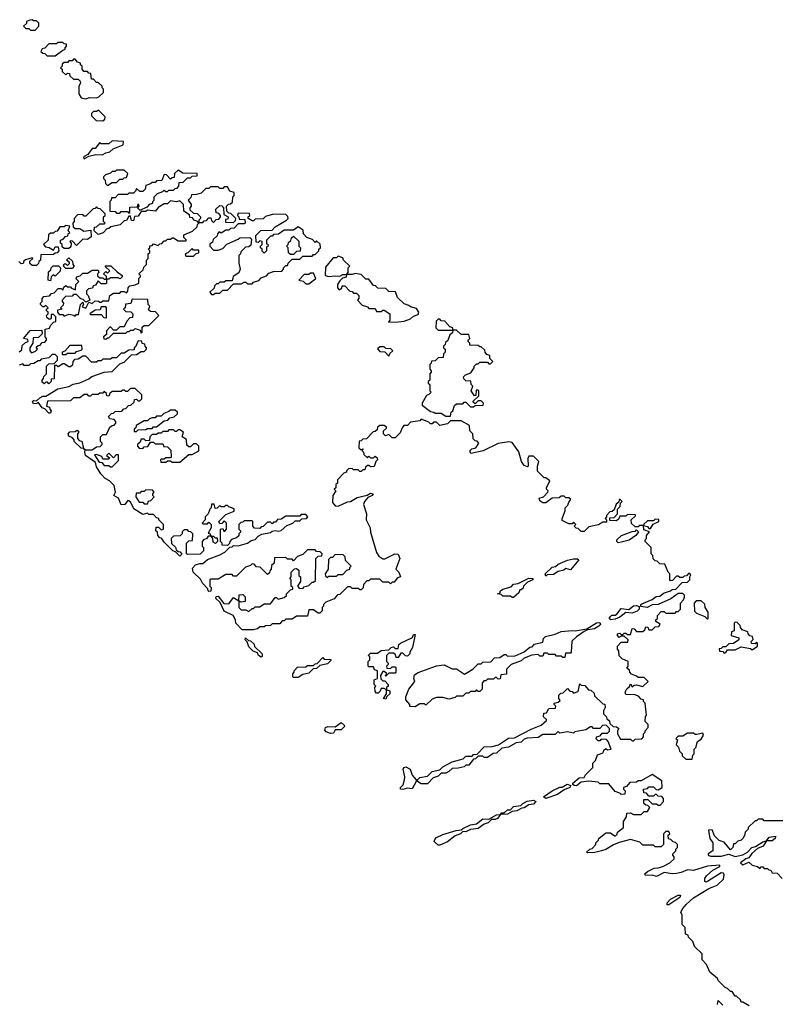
# Model space of a CAD drawing. Extents: x 1980017 to 2252640, y 74400 to 266395.
# Tile 66 of 256: x 2102415 to 2107359, y 143036 to 149438. Entities that reach past the tile are written whole.
import ezdxf

# ---------------------------------------------------------------- set-up
doc = ezdxf.new("R2010")
doc.units = 0

msp = doc.modelspace()

# ---------------------------------------------------------------- linework, layer by layer
at = {"layer": '0CON20XD'}
for points in [[(2102515, 149370), (2102540, 149395), (2102540, 149415), (2102525, 149430), (2102505, 149430), (2102495, 149437.5), (2102480, 149435), (2102460, 149425), (2102458.3, 149411.7), (2102440, 149395), (2102455, 149380), (2102475, 149380), (2102485, 149370), (2102515, 149370)], [(2102645, 149202.5), (2102695, 149240), (2102710, 149245), (2102710, 149255), (2102720, 149265), (2102718.3, 149278.3), (2102705, 149280), (2102695, 149290), (2102665, 149290), (2102655, 149280), (2102605, 149280), (2102578.3, 149251.7), (2102561.7, 149248.3), (2102551.7, 149231.7), (2102565, 149220), (2102578.3, 149218.3), (2102593, 149203), (2102645, 149202.5)], [(2102845, 148922.5), (2102868.3, 148931.7), (2102915, 148930), (2102930, 148935), (2102960, 148965), (2102960, 148985), (2102950, 148995), (2102950, 149005), (2102925, 149030), (2102915, 149030), (2102895, 149050), (2102881.7, 149051.7), (2102878.3, 149088.3), (2102865, 149090), (2102855, 149100), (2102831.7, 149101.7), (2102820, 149115), (2102820, 149135), (2102810, 149145), (2102810, 149155), (2102791.7, 149161.7), (2102775, 149180), (2102765, 149180), (2102755, 149170), (2102735, 149170), (2102725, 149160), (2102705, 149160), (2102691.7, 149148.3), (2102690, 149135), (2102680, 149125), (2102690, 149115), (2102691.7, 149101.7), (2102715, 149080), (2102725, 149090), (2102738.3, 149088.3), (2102741.7, 149071.7), (2102765, 149050), (2102795, 149050), (2102808.3, 149038.3), (2102810, 149025), (2102800, 149005), (2102800, 148955), (2102815, 148930), (2102845, 148922.5)], [(2102955, 148780), (2102968.3, 148791.7), (2102970, 148805), (2102928.3, 148848.3), (2102915, 148840), (2102895, 148840), (2102881.7, 148828.3), (2102881.7, 148811.7), (2102913, 148783), (2102955, 148780)], [(2102835, 148533.3), (2102865, 148550), (2102909.3, 148560.7), (2102951.7, 148558.3), (2102975, 148572.5), (2103001.7, 148578.3), (2103023, 148597), (2103086.7, 148623.3), (2103090, 148645), (2103015, 148650), (2102995, 148630), (2102945, 148630), (2102935, 148640), (2102905, 148600), (2102885, 148600), (2102858.3, 148561.7), (2102830, 148545), (2102835, 148533.3)], [(2102985, 148360), (2103015, 148380), (2103045, 148380), (2103065, 148400), (2103085, 148400), (2103095, 148410), (2103108.3, 148411.7), (2103118.3, 148438.3), (2103095, 148460), (2103045, 148460), (2103035, 148450), (2103015, 148450), (2103005, 148440), (2102971.7, 148428.3), (2102960, 148415), (2102960, 148405), (2102970, 148395), (2102971.7, 148371.7), (2102985, 148360)], [(2103125, 148180), (2103130, 148185), (2103131.7, 148218.3), (2103180, 148220), (2103185, 148240), (2103190, 148225), (2103180, 148215), (2103195, 148200), (2103245, 148220), (2103261.7, 148238.3), (2103280, 148245), (2103280, 148255), (2103290, 148265), (2103290, 148285), (2103311.7, 148308.3), (2103345, 148320), (2103355, 148330), (2103365, 148320), (2103375, 148320), (2103385, 148330), (2103415, 148330), (2103425, 148340), (2103438.3, 148341.7), (2103450, 148355), (2103451.7, 148378.3), (2103478.3, 148381.7), (2103505, 148410), (2103525, 148410), (2103535, 148420), (2103568.3, 148421.7), (2103568.3, 148438.3), (2103475, 148440), (2103445, 148460), (2103421.7, 148438.3), (2103418.3, 148411.7), (2103405, 148410), (2103395, 148400), (2103368.3, 148428.3), (2103355, 148430), (2103338.3, 148391.7), (2103305, 148390), (2103295, 148380), (2103275, 148380), (2103265, 148370), (2103235, 148360), (2103230, 148335), (2103215, 148320), (2103195, 148320), (2103175, 148340), (2103168.3, 148321.7), (2103155, 148310), (2103125, 148310), (2103115, 148300), (2103055, 148300), (2103035, 148280), (2103011.7, 148278.3), (2103010, 148265), (2103000, 148255), (2103001.7, 148191.7), (2103035, 148190), (2103045, 148180), (2103065, 148180), (2103075, 148190), (2103115, 148190), (2103125, 148180)], [(2103805, 148120), (2103818.3, 148131.7), (2103820, 148145), (2103788.3, 148178.3), (2103775, 148180), (2103761.7, 148191.7), (2103760, 148225), (2103771.7, 148238.3), (2103785, 148240), (2103798.3, 148251.7), (2103800, 148285), (2103810, 148295), (2103810, 148315), (2103781.7, 148321.7), (2103765, 148350), (2103745, 148350), (2103735, 148340), (2103715, 148340), (2103705, 148350), (2103655, 148350), (2103645, 148340), (2103625, 148340), (2103595, 148310), (2103565, 148300), (2103531.7, 148298.3), (2103528.3, 148281.7), (2103510, 148265), (2103530, 148235), (2103530, 148225), (2103520, 148215), (2103521.7, 148201.7), (2103545, 148180), (2103568.3, 148178.3), (2103590, 148155), (2103590, 148145), (2103580, 148135), (2103580, 148120), (2103605, 148120), (2103615, 148130), (2103628.3, 148131.7), (2103645, 148150), (2103658.3, 148148.3), (2103661.7, 148131.7), (2103675, 148120), (2103691.7, 148138.3), (2103708.3, 148141.7), (2103720, 148155), (2103720, 148165), (2103708.3, 148178.3), (2103691.7, 148181.7), (2103690, 148205), (2103715, 148230), (2103728.3, 148228.3), (2103740, 148215), (2103741.7, 148171.7), (2103770, 148155), (2103768.3, 148141.7), (2103751.7, 148138.3), (2103751.7, 148121.7), (2103805, 148120)], [(2102411.7, 147278.3), (2102428.3, 147291.7), (2102431.7, 147318.3), (2102451.7, 147338.3), (2102470, 147345), (2102468.3, 147358.3), (2102440, 147365), (2102483, 147417), (2102558.3, 147418.3), (2102560, 147395), (2102538.3, 147371.7), (2102501.7, 147368.3), (2102500, 147335), (2102480, 147305), (2102480, 147285), (2102491.7, 147271.7), (2102518.3, 147281.7), (2102530, 147295), (2102521.7, 147308.3), (2102535, 147320), (2102548.3, 147321.7), (2102561.7, 147338.3), (2102578.3, 147341.7), (2102590, 147355), (2102590, 147365), (2102580, 147375), (2102580, 147425), (2102608.3, 147431.7), (2102615, 147450), (2102635, 147470), (2102650, 147475), (2102650, 147505), (2102635, 147520), (2102620, 147520), (2102620, 147495), (2102615, 147490), (2102605, 147490), (2102591.7, 147501.7), (2102590, 147515), (2102600, 147525), (2102600, 147535), (2102590, 147545), (2102590, 147555), (2102600, 147565), (2102585, 147580), (2102575, 147570), (2102565, 147570), (2102550, 147585), (2102550, 147595), (2102560, 147605), (2102560, 147625), (2102571.7, 147638.3), (2102608.3, 147641.7), (2102621.7, 147658.3), (2102638.3, 147661.7), (2102665, 147690), (2102685, 147690), (2102695, 147680), (2102701.7, 147698.3), (2102715, 147710), (2102725, 147700), (2102745, 147700), (2102751.7, 147691.7), (2102778.3, 147681.7), (2102780, 147715), (2102800, 147735), (2102780, 147755), (2102791.7, 147768.3), (2102808.3, 147771.7), (2102825, 147790), (2102855, 147790), (2102885, 147810), (2102925, 147810), (2102930, 147795), (2102920, 147785), (2102921.7, 147771.7), (2102935, 147760), (2102955, 147760), (2102965, 147750), (2102980, 147750), (2102978.3, 147768.3), (2102960, 147785), (2102975, 147800), (2102985, 147790), (2103000, 147805), (2102971.7, 147831.7), (2102971.7, 147838.3), (2103008.3, 147838.3), (2103048.3, 147798.3), (2103080, 147775), (2103080, 147765), (2103068.3, 147751.7), (2103055, 147760), (2103005, 147760), (2102995, 147750), (2102980, 147750), (2102980, 147725), (2102975, 147720), (2102945, 147720), (2102925, 147740), (2102908.3, 147711.7), (2102891.7, 147708.3), (2102888.3, 147691.7), (2102861.7, 147688.3), (2102850, 147675), (2102850, 147655), (2102860, 147645), (2102870, 147615), (2102845, 147600), (2102828.3, 147618.3), (2102811.7, 147621.7), (2102785, 147650), (2102765, 147650), (2102755, 147640), (2102711.7, 147638.3), (2102690, 147615), (2102690, 147605), (2102700, 147595), (2102698.3, 147581.7), (2102680, 147565), (2102690, 147555), (2102661.7, 147548.3), (2102660, 147535), (2102671.7, 147521.7), (2102695, 147520), (2102705, 147510), (2102735, 147522.5), (2102767, 147517), (2102775, 147510), (2102785, 147520), (2102798.3, 147521.7), (2102810, 147585), (2102825, 147600), (2102830, 147585), (2102821.7, 147571.7), (2102845, 147562.5), (2102865, 147600), (2102885, 147592.5), (2102905, 147610), (2102927, 147607), (2102935, 147600), (2102945, 147600), (2102955, 147610), (2102995, 147610), (2103000, 147645), (2103025, 147660), (2103065, 147660), (2103075, 147670), (2103095, 147670), (2103108.3, 147661.7), (2103117, 147673), (2103120, 147695), (2103131.7, 147708.3), (2103166.4, 147713.6), (2103190, 147725), (2103190, 147755), (2103200, 147765), (2103200, 147775), (2103190, 147785), (2103218.3, 147811.7), (2103221.7, 147828.3), (2103240, 147845), (2103240, 147875), (2103250, 147885), (2103250, 147915), (2103260, 147925), (2103260, 147935), (2103250, 147945), (2103260, 147955), (2103261.7, 147968.3), (2103275, 147970), (2103285, 147980), (2103315, 147970), (2103325, 147980), (2103338.3, 147981.7), (2103355, 148000), (2103365, 148000), (2103375, 148010), (2103395, 148010), (2103405, 148020), (2103415, 148020), (2103445, 148000), (2103495, 148000), (2103500, 148005), (2103481.7, 148021.7), (2103481.7, 148038.3), (2103538.3, 148061.7), (2103568.3, 148091.7), (2103570, 148105), (2103580, 148115), (2103568.3, 148128.3), (2103551.7, 148131.7), (2103538.3, 148148.3), (2103521.7, 148151.7), (2103518.3, 148168.3), (2103481.7, 148191.7), (2103480, 148235), (2103455, 148260), (2103435, 148252.5), (2103395, 148260), (2103375, 148240), (2103355, 148240), (2103315, 148217.5), (2103297, 148193), (2103245, 148200), (2103235, 148190), (2103205, 148190), (2103185, 148160), (2103161.7, 148158.3), (2103155, 148130), (2103141.7, 148131.7), (2103135, 148160), (2103125, 148160), (2103108.3, 148131.7), (2103095, 148130), (2103067, 148103), (2103008.3, 148091.7), (2102995, 148080), (2102981.7, 148078.3), (2102958.3, 148051.7), (2102925, 148040), (2102900, 148065), (2102901.7, 148088.3), (2102915, 148090), (2102935, 148110), (2102965, 148110), (2102970, 148115), (2102960, 148125), (2102960, 148155), (2102970, 148165), (2102970, 148175), (2102938.3, 148208.3), (2102925, 148210), (2102915, 148220), (2102905, 148210), (2102891.7, 148208.3), (2102845, 148160), (2102835, 148160), (2102825, 148170), (2102791.7, 148168.3), (2102770, 148145), (2102770, 148125), (2102760, 148115), (2102761.7, 148091.7), (2102775, 148080), (2102805, 148080), (2102832.5, 148062.5), (2102878.3, 148068.3), (2102880, 148025), (2102855, 148007.5), (2102825, 148010), (2102785, 147970), (2102758.3, 147998.3), (2102745, 148000), (2102740, 147995), (2102750, 147985), (2102748.3, 147961.7), (2102735, 147950), (2102705, 147950), (2102691.7, 147961.7), (2102690, 147975), (2102680, 147985), (2102680, 148005), (2102698.3, 148011.7), (2102711.7, 148028.3), (2102728.3, 148031.7), (2102730, 148045), (2102740, 148055), (2102730, 148065), (2102740, 148095), (2102715, 148100), (2102705, 148090), (2102675, 148090), (2102658.3, 148061.7), (2102645, 148060), (2102635, 148050), (2102615, 148050), (2102601.7, 148038.3), (2102600, 148005), (2102570, 147975), (2102581.7, 147961.7), (2102607, 147957), (2102635, 147940), (2102645, 147960), (2102665, 147960), (2102670, 147935), (2102658.3, 147921.7), (2102645, 147920), (2102635, 147910), (2102551.7, 147908.3), (2102550, 147875), (2102540, 147865), (2102538.3, 147851.7), (2102525, 147840), (2102495, 147840), (2102481.7, 147851.7), (2102481.7, 147868.3), (2102500, 147885), (2102495, 147890), (2102453, 147877), (2102441.7, 147868.3), (2102438.3, 147851.7), (2102425, 147850), (2102410, 147865)], [(2103675, 147650), (2103685, 147660), (2103715, 147660), (2103735, 147680), (2103765, 147680), (2103805, 147720), (2103855, 147720), (2103875, 147730), (2103885, 147730), (2103895, 147720), (2103925, 147720), (2103935, 147730), (2103968.3, 147741.7), (2103985, 147760), (2104018.3, 147771.7), (2104035, 147790), (2104065, 147800), (2104118.3, 147801.7), (2104130, 147815), (2104130, 147825), (2104145, 147840), (2104155, 147840), (2104160, 147855), (2104185, 147880), (2104235, 147880), (2104255, 147900), (2104315, 147900), (2104325, 147910), (2104335, 147910), (2104360, 147935), (2104360, 147945), (2104370, 147955), (2104368.3, 147978.3), (2104345, 148000), (2104335, 147990), (2104318.3, 148008.3), (2104281.7, 148021.7), (2104260, 148045), (2104258.3, 148068.3), (2104225, 148090), (2104195, 148070), (2104135, 148070), (2104097, 148043), (2104065, 148040), (2104055, 148030), (2104045, 148030), (2104020, 148005), (2104020, 147980), (2104028.3, 147978.3), (2104030, 147965), (2104020, 147960), (2104020, 147935), (2104005, 147920), (2103991.7, 147931.7), (2103990, 147945), (2103980, 147955), (2103980, 147965), (2103990, 147975), (2103990, 147995), (2103975, 148000), (2103965, 147990), (2103951.7, 147991.7), (2103950, 148035), (2103983, 148067), (2104055, 148070), (2104075, 148090), (2104150, 148135), (2104160, 148145), (2104158.3, 148158.3), (2104145, 148170), (2104065, 148172.5), (2104013, 148157), (2103997, 148143), (2103945, 148140), (2103935, 148130), (2103925, 148130), (2103900, 148145), (2103900, 148155), (2103910, 148165), (2103908.3, 148178.3), (2103835, 148180), (2103830, 148165), (2103840, 148155), (2103841.7, 148141.7), (2103878.3, 148138.3), (2103880, 148115), (2103875, 148110), (2103835, 148110), (2103808.3, 148081.7), (2103785, 148080), (2103775, 148070), (2103755, 148070), (2103725, 148050), (2103711.7, 148058.3), (2103700, 148045), (2103698.3, 148031.7), (2103671.7, 148008.3), (2103668.3, 147991.7), (2103651.7, 147978.3), (2103650, 147965), (2103675, 147940), (2103705, 147940), (2103735, 147950), (2103761.7, 147978.3), (2103835, 148010), (2103845, 148020), (2103911.7, 148021.7), (2103921.7, 148011.7), (2103918.3, 147971.7), (2103905, 147960), (2103881.7, 147958.3), (2103851.7, 147928.3), (2103850, 147915), (2103840, 147905), (2103840, 147855), (2103847.5, 147815), (2103838.3, 147791.7), (2103801.7, 147768.3), (2103795, 147740), (2103755, 147740), (2103745, 147730), (2103715, 147730), (2103705, 147720), (2103695, 147720), (2103681.7, 147708.3), (2103678.3, 147691.7), (2103650, 147665), (2103661.7, 147651.7), (2103675, 147650)], [(2104195, 147910), (2104175, 147910), (2104161.7, 147921.7), (2104160, 147955), (2104150, 147965), (2104160, 147975), (2104161.7, 147988.3), (2104178.3, 148001.7), (2104181.7, 148018.3), (2104195, 148030), (2104228.3, 147998.3), (2104230, 147965), (2104240, 147955), (2104238.3, 147931.7), (2104215, 147930), (2104195, 147910)], [(2103545, 147900), (2103561.7, 147918.3), (2103578.3, 147921.7), (2103580, 147940), (2103545, 147940), (2103535, 147950), (2103508.3, 147921.7), (2103490, 147915), (2103495, 147900), (2103545, 147900)], [(2102755, 147820), (2102715, 147820), (2102700, 147835), (2102705, 147850), (2102715, 147850), (2102725, 147840), (2102738.3, 147851.7), (2102738.3, 147858.3), (2102720, 147875), (2102735, 147890), (2102758.3, 147868.3), (2102760, 147845), (2102770, 147835), (2102755, 147820)], [(2104425, 147767.5), (2104465, 147773.3), (2104495, 147770), (2104515, 147780), (2104540, 147780), (2104550, 147795), (2104550, 147825), (2104560, 147835), (2104520, 147875), (2104515, 147890), (2104485, 147900), (2104475, 147890), (2104451.7, 147888.3), (2104401.7, 147828.3), (2104400, 147775), (2104425, 147767.5)], [(2102615, 147740), (2102600, 147745), (2102601.7, 147798.3), (2102618.3, 147811.7), (2102620, 147825), (2102631.7, 147838.3), (2102668.3, 147838.3), (2102680, 147825), (2102678.3, 147801.7), (2102645, 147770), (2102631.7, 147778.3), (2102620, 147765), (2102615, 147740)], [(2104295, 147720), (2104340, 147755), (2104325, 147790), (2104305, 147790), (2104295, 147780), (2104265, 147780), (2104230, 147745), (2104258.3, 147738.3), (2104275, 147720), (2104295, 147720)], [(2104811.7, 147471.7), (2104875, 147472.5), (2104915, 147477.5), (2104955, 147492.5), (2104975, 147510), (2105005, 147520), (2105010, 147535), (2104995, 147560), (2104955, 147570), (2104945, 147580), (2104915, 147590), (2104871.7, 147631.7), (2104858.3, 147668.3), (2104815, 147670), (2104795, 147690), (2104743, 147693), (2104728.3, 147708.3), (2104715, 147710), (2104685, 147750), (2104665, 147750), (2104635, 147780), (2104595, 147787.5), (2104575, 147780), (2104540, 147780), (2104536.4, 147763.6), (2104512.5, 147757.5), (2104495, 147740), (2104480, 147715), (2104480, 147695), (2104491.7, 147681.7), (2104508.3, 147691.7), (2104511.7, 147708.3), (2104528.3, 147708.3), (2104561.7, 147671.7), (2104575, 147670), (2104585, 147660), (2104605, 147660), (2104620, 147645), (2104620, 147625), (2104610, 147615), (2104641.7, 147581.7), (2104675, 147570), (2104685, 147560), (2104725, 147560), (2104735, 147540), (2104765, 147540), (2104775, 147550), (2104785, 147550), (2104820, 147525), (2104820, 147485), (2104811.7, 147471.7)], [(2102975, 147360), (2102985, 147370), (2102995, 147370), (2103025, 147400), (2103105, 147400), (2103115, 147410), (2103125, 147410), (2103135, 147420), (2103155, 147420), (2103165, 147430), (2103198.3, 147418.3), (2103205, 147400), (2103210, 147405), (2103211.7, 147438.3), (2103225, 147450), (2103255, 147450), (2103320, 147515), (2103298.3, 147538.3), (2103265, 147540), (2103251.7, 147551.7), (2103260, 147575), (2103250, 147585), (2103248.3, 147618.3), (2103145, 147620), (2103138.3, 147591.7), (2103101.7, 147588.3), (2103100, 147565), (2103090, 147555), (2103105, 147540), (2103138.3, 147538.3), (2103150, 147525), (2103148.3, 147501.7), (2103131.7, 147498.3), (2103111.7, 147478.3), (2103095, 147440), (2103065, 147440), (2103045, 147420), (2103025, 147420), (2103008.3, 147438.3), (2103001.7, 147438.3), (2102980, 147415), (2102978.3, 147391.7), (2102960, 147375), (2102961.7, 147361.7), (2102975, 147360)], [(2102980, 147500), (2102980, 147565), (2102975, 147570), (2102945, 147570), (2102938.3, 147551.7), (2102905, 147550), (2102870, 147525), (2102875, 147520), (2102945, 147520), (2102961.7, 147501.7), (2102975, 147500), (2102980, 147500)], [(2105230, 147420), (2105230, 147435), (2105211.7, 147441.7), (2105178.3, 147478.3), (2105155, 147480), (2105145, 147490), (2105135, 147490), (2105121.7, 147478.3), (2105120, 147435), (2105135, 147420), (2105225, 147420), (2105230, 147420)], [(2105215, 146860), (2105220, 146885), (2105230, 146895), (2105241.7, 146928.3), (2105255, 146940), (2105295, 146940), (2105305, 146950), (2105315, 146950), (2105345, 146920), (2105365, 146920), (2105375, 146930), (2105428.3, 146931.7), (2105430, 146945), (2105415, 146960), (2105395, 146960), (2105375, 146940), (2105361.7, 146951.7), (2105361.7, 146958.3), (2105398.3, 146991.7), (2105400, 147025), (2105395, 147030), (2105381.7, 147028.3), (2105380, 146995), (2105371.7, 146991.7), (2105350, 147025), (2105360, 147055), (2105350, 147065), (2105348.3, 147088.3), (2105315, 147090), (2105301.7, 147101.7), (2105300, 147115), (2105311.7, 147128.3), (2105348.3, 147141.7), (2105370, 147175), (2105370, 147185), (2105385, 147200), (2105395, 147200), (2105405, 147210), (2105455, 147210), (2105465, 147200), (2105475, 147200), (2105490, 147215), (2105470, 147235), (2105470, 147255), (2105451.7, 147261.7), (2105440, 147275), (2105438.3, 147288.3), (2105415, 147310), (2105405, 147310), (2105395, 147320), (2105341.7, 147321.7), (2105340, 147335), (2105330, 147345), (2105330, 147355), (2105340, 147365), (2105335, 147390), (2105285, 147390), (2105255, 147420), (2105230, 147420), (2105228.3, 147401.7), (2105211.7, 147388.3), (2105198.3, 147351.7), (2105181.7, 147338.3), (2105180, 147325), (2105170, 147315), (2105170, 147305), (2105180, 147295), (2105180, 147275), (2105170, 147265), (2105168.3, 147241.7), (2105135, 147240), (2105115, 147220), (2105091.7, 147218.3), (2105090, 147205), (2105080, 147195), (2105080, 147165), (2105090, 147155), (2105090, 147145), (2105080, 147135), (2105080, 147095), (2105070, 147085), (2105070, 147075), (2105080, 147065), (2105080, 147025), (2105090, 147015), (2105075, 147000), (2105060, 146995), (2105030, 146945), (2105031.7, 146931.7), (2105085, 146890), (2105107, 146887), (2105115, 146880), (2105155, 146880), (2105185, 146860), (2105215, 146860)], [(2104481.7, 145698.3), (2104458.3, 145671.7), (2104405, 145650), (2104390, 145635), (2104390, 145625), (2104380, 145615), (2104380, 145595), (2104365, 145580), (2104355, 145580), (2104325, 145600), (2104295, 145600), (2104285, 145560), (2104215, 145560), (2104185, 145540), (2104145, 145540), (2104135, 145530), (2104121.7, 145528.3), (2104105, 145510), (2104055, 145510), (2104045, 145500), (2104013, 145497), (2104005, 145490), (2103975, 145490), (2103961.7, 145478.3), (2103935, 145470), (2103861.7, 145471.7), (2103820, 145515), (2103817.5, 145535), (2103803, 145563), (2103745, 145592.5), (2103718.3, 145648.3), (2103690, 145675), (2103691.7, 145688.3), (2103705, 145690), (2103741.7, 145641.7), (2103775, 145640), (2103805, 145680), (2103840, 145660), (2103841.7, 145698.3), (2103865, 145700), (2103880, 145685), (2103880, 145655), (2103855, 145650), (2103840, 145660), (2103840, 145615), (2103855, 145600), (2103885, 145600), (2103905, 145590), (2103925, 145610), (2103935, 145610), (2103945, 145620), (2103975, 145620), (2104005, 145640), (2104045, 145640), (2104075, 145680), (2104085, 145680), (2104095, 145670), (2104135, 145680), (2104150, 145695), (2104150, 145705), (2104175, 145730), (2104190, 145735), (2104190, 145745), (2104180, 145755), (2104180, 145795), (2104170, 145805), (2104180, 145815), (2104180, 145845), (2104201.7, 145868.3), (2104215, 145870), (2104228.3, 145858.3), (2104230, 145825), (2104240, 145815), (2104240, 145785), (2104220, 145755), (2104231.7, 145741.7), (2104255, 145740), (2104265, 145750), (2104295, 145760), (2104315, 145780), (2104325, 145780), (2104338.3, 145791.7), (2104340, 145935), (2104355, 145950), (2104378.3, 145951.7), (2104380, 145965), (2104368.3, 145978.3), (2104345, 145980), (2104335, 145990), (2104285, 145990), (2104255, 145960), (2104221.7, 145948.3), (2104195, 145920), (2104185, 145930), (2104155, 145930), (2104145, 145940), (2104071.7, 145938.3), (2104070, 145905), (2104051.7, 145888.3), (2104050, 145865), (2104040, 145855), (2104038.3, 145841.7), (2104025, 145830), (2103978.3, 145878.3), (2103955, 145880), (2103938.3, 145898.3), (2103925, 145900), (2103915, 145890), (2103881.7, 145878.3), (2103825, 145820), (2103805, 145820), (2103795, 145830), (2103755, 145830), (2103705, 145800), (2103655, 145800), (2103650, 145795), (2103650, 145755), (2103660, 145745), (2103658.3, 145721.7), (2103645, 145720), (2103640, 145725), (2103638.3, 145738.3), (2103602.5, 145775), (2103589.3, 145799.3), (2103543.3, 145845), (2103538.3, 145871.7), (2103557.5, 145892.5), (2103585, 145902.5), (2103605, 145902.5), (2103635, 145927.5), (2103715, 145957.5), (2103747.5, 145975), (2103781.7, 146008.3), (2103795, 146010), (2103805, 146020), (2103835, 146017.5), (2103895, 146033.8), (2103919.3, 146050.7), (2103945, 146057.5), (2103965, 146080), (2103988.3, 146091.7), (2104045, 146103.3), (2104055, 146112.5), (2104075, 146117.5), (2104095, 146113.3), (2104115, 146117.5), (2104151.2, 146148.8), (2104190, 146165), (2104205, 146180), (2104235, 146180), (2104248.3, 146191.7), (2104280, 146195), (2104287.5, 146205), (2104275, 146220), (2104245, 146220), (2104235, 146210), (2104145, 146210), (2104115, 146190), (2104091.7, 146188.3), (2104078.3, 146171.7), (2104065, 146170), (2104055, 146160), (2104045, 146170), (2104025, 146170), (2103998.3, 146141.7), (2103985, 146140), (2103975, 146130), (2103941.7, 146131.7), (2103930, 146145), (2103930, 146175), (2103925, 146180), (2103875, 146180), (2103865, 146170), (2103851.7, 146168.3), (2103840, 146155), (2103840, 146125), (2103850, 146115), (2103850, 146105), (2103840, 146095), (2103838.3, 146081.7), (2103825, 146070), (2103791.7, 146058.3), (2103780, 146045), (2103778.3, 146031.7), (2103765, 146020), (2103731.7, 146021.7), (2103730, 146035), (2103720, 146045), (2103720, 146125), (2103735, 146130), (2103741.7, 146111.7), (2103748.3, 146111.7), (2103760, 146125), (2103760, 146165), (2103745, 146180), (2103728.3, 146161.7), (2103715, 146160), (2103710, 146175), (2103755, 146220), (2103808.3, 146241.7), (2103808.3, 146258.3), (2103775, 146270), (2103765, 146280), (2103755, 146280), (2103745, 146270), (2103725, 146270), (2103715, 146280), (2103698.3, 146261.7), (2103685, 146260), (2103678.3, 146288.3), (2103661.7, 146288.3), (2103660, 146265), (2103650, 146255), (2103640, 146225), (2103620, 146205), (2103620, 146185), (2103600, 146165), (2103605, 146160), (2103635, 146160), (2103645, 146170), (2103660, 146155), (2103660, 146135), (2103640, 146100), (2103648.3, 146098.3), (2103660, 146080), (2103675, 146080), (2103685, 146070), (2103698.3, 146068.3), (2103700, 146045), (2103688.3, 146031.7), (2103671.7, 146041.7), (2103670, 146065), (2103660, 146080), (2103640, 146080), (2103628.3, 146061.7), (2103611.7, 146058.3), (2103600, 146045), (2103600, 146015), (2103610, 146005), (2103610, 145985), (2103588.3, 145961.7), (2103505, 145960), (2103500, 145965), (2103500, 146035), (2103515, 146050), (2103538.3, 146051.7), (2103540, 146095), (2103528.3, 146108.3), (2103515, 146110), (2103505, 146120), (2103485, 146120), (2103471.7, 146108.3), (2103470, 146095), (2103458.3, 146081.7), (2103415, 146080), (2103400, 146065), (2103401.7, 146031.7), (2103428.3, 146008.3), (2103431.7, 145991.7), (2103445, 145980), (2103458.3, 145978.3), (2103468.3, 145961.7), (2103455, 145950), (2103428.3, 145978.3), (2103410, 145985), (2103355, 146040), (2103336.7, 146066.7), (2103325, 146070), (2103312.5, 146085), (2103310, 146105), (2103300, 146115), (2103301.7, 146138.3), (2103318.3, 146138.3), (2103335, 146120), (2103350, 146125), (2103350, 146155), (2103320, 146185), (2103320, 146195), (2103305, 146200), (2103285, 146220), (2103255, 146220), (2103245, 146230), (2103215, 146220), (2103157, 146257), (2103138.3, 146298.3), (2103125, 146310), (2103115, 146310), (2103097.5, 146285), (2103074.3, 146284.3), (2103056.7, 146326.7), (2103027.5, 146345), (2103037.5, 146365), (2103028.8, 146408.8), (2102999.3, 146439.3), (2102970, 146455), (2102942.5, 146485), (2102915, 146530), (2102908.3, 146558.3), (2102843.8, 146603.8), (2102837.5, 146625), (2102840, 146640), (2102830, 146650), (2102815, 146652.5), (2102770, 146695), (2102770, 146705), (2102758.3, 146718.3), (2102735, 146730), (2102730, 146745), (2102741.7, 146758.3), (2102775, 146760), (2102788.3, 146768.3), (2102800, 146755), (2102790, 146745), (2102790, 146715), (2102801.7, 146701.7), (2102818.3, 146698.3), (2102830, 146650), (2102840, 146640), (2102885, 146640), (2102915, 146660), (2102937, 146663), (2102950, 146675), (2102950, 146685), (2102940, 146695), (2102940, 146725), (2102955, 146740), (2102980, 146740), (2103001.7, 146788.3), (2103015, 146800), (2103028.3, 146801.7), (2103040, 146815), (2103040, 146825), (2103028.3, 146838.3), (2103001.7, 146841.7), (2102991.7, 146858.3), (2103011.7, 146878.3), (2103025, 146880), (2103035, 146890), (2103078.3, 146891.7), (2103091.7, 146908.3), (2103105, 146910), (2103121.7, 146928.3), (2103138.3, 146931.7), (2103158.3, 146951.7), (2103161.7, 146968.3), (2103175, 146970), (2103185, 146960), (2103195, 146960), (2103208.3, 146971.7), (2103208.3, 146998.3), (2103165, 147040), (2103135, 147040), (2103115, 147020), (2103105, 147020), (2103095, 147030), (2103085, 147030), (2103075, 147020), (2103015, 147020), (2103001.7, 147008.3), (2102995, 146990), (2102981.7, 146991.7), (2102978.3, 147008.3), (2102965, 147020), (2102955, 147010), (2102935, 147010), (2102925, 147000), (2102885, 147000), (2102875, 146990), (2102865, 146990), (2102855, 147000), (2102835, 147000), (2102805, 146980), (2102765, 146980), (2102745, 146960), (2102595, 146957.5), (2102590, 146925), (2102608.3, 146918.3), (2102610, 146905), (2102620, 146895), (2102615, 146880), (2102605, 146880), (2102578.3, 146908.3), (2102560, 146915), (2102535, 146950), (2102527, 146943), (2102505, 146940), (2102497.5, 146955), (2102505, 146962.5), (2102525, 146960), (2102545, 146980), (2102565, 146990), (2102585, 146990), (2102663, 147037), (2102735, 147052.5), (2102763, 147067), (2102805, 147077.5), (2102865, 147102.5), (2102883, 147117), (2102963, 147147), (2103015, 147150), (2103065, 147200), (2103095, 147210), (2103141.7, 147258.3), (2103175, 147260), (2103205, 147280), (2103225, 147280), (2103240, 147295), (2103240, 147305), (2103230, 147315), (2103228.3, 147328.3), (2103211.7, 147331.7), (2103208.3, 147348.3), (2103185, 147350), (2103168.3, 147311.7), (2103160, 147305), (2103158.3, 147291.7), (2103125, 147290), (2103095, 147270), (2103075, 147270), (2103045, 147240), (2103015, 147240), (2103005, 147230), (2102955, 147230), (2102945, 147220), (2102925, 147220), (2102915, 147210), (2102881.7, 147211.7), (2102845, 147250), (2102825, 147250), (2102795, 147230)], [(2102715, 147260), (2102725, 147270), (2102775, 147270), (2102785, 147280), (2102815, 147290), (2102820, 147295), (2102818.3, 147318.3), (2102741.7, 147318.3), (2102708.3, 147281.7), (2102690, 147275), (2102691.7, 147261.7), (2102715, 147260)], [(2104815, 147250), (2104821.7, 147268.3), (2104840, 147285), (2104828.3, 147298.3), (2104795, 147300), (2104785, 147310), (2104755, 147310), (2104741.7, 147298.3), (2104755, 147280), (2104788.3, 147278.3), (2104815, 147250)], [(2102795, 147230), (2102771.7, 147228.3), (2102760, 147215), (2102758.3, 147191.7), (2102745, 147180), (2102735, 147180), (2102705, 147200), (2102695, 147200), (2102665, 147180), (2102655, 147190), (2102641.7, 147188.3), (2102638.3, 147101.7), (2102620, 147100), (2102620, 147085), (2102605, 147070), (2102595, 147080), (2102585, 147080), (2102575, 147070), (2102561.7, 147081.7), (2102560, 147095), (2102570, 147105), (2102571.7, 147118.3), (2102590, 147135), (2102590, 147185), (2102605, 147200), (2102638.3, 147201.7), (2102660, 147225), (2102660, 147245), (2102645, 147260), (2102625, 147260), (2102605, 147240), (2102555, 147230), (2102545, 147220), (2102535, 147220), (2102507, 147203), (2102485, 147200), (2102475, 147190), (2102445, 147190), (2102435, 147200), (2102411.7, 147191.7)], [(2103175, 146760), (2103185, 146770), (2103235, 146772.5), (2103245, 146780), (2103275, 146780), (2103285, 146790), (2103305, 146790), (2103355, 146830), (2103377, 146833), (2103391.7, 146848.3), (2103420, 146855), (2103440, 146875), (2103440, 146885), (2103425, 146900), (2103395, 146900), (2103385, 146890), (2103351.7, 146878.3), (2103335, 146860), (2103305, 146860), (2103295, 146850), (2103275, 146850), (2103258.3, 146841.7), (2103245, 146830), (2103225, 146830), (2103171.7, 146798.3), (2103170, 146785), (2103160, 146775), (2103160, 146760), (2103175, 146760)], [(2106051.7, 144508.3), (2106085, 144510), (2106091.7, 144528.3), (2106140, 144575), (2106140, 144605), (2106158.3, 144621.7), (2106171.7, 144658.3), (2106208.3, 144671.7), (2106211.7, 144688.3), (2106225, 144700), (2106235, 144690), (2106260, 144695), (2106240, 144745), (2106228.3, 144758.3), (2106195, 144760), (2106185, 144750), (2106175, 144750), (2106160, 144765), (2106171.7, 144778.3), (2106188.3, 144781.7), (2106201.7, 144798.3), (2106235, 144800), (2106248.3, 144811.7), (2106248.3, 144828.3), (2106228.3, 144848.3), (2106205, 144850), (2106185, 144830), (2106145, 144830), (2106135, 144840), (2106125, 144840), (2106095, 144820), (2106023, 144807), (2106015, 144800), (2105975, 144807.5), (2105925, 144800), (2105915, 144810), (2105895, 144790), (2105815, 144790), (2105785, 144770), (2105713, 144767), (2105695, 144760), (2105675, 144740), (2105643, 144737), (2105591.7, 144708.3), (2105548.3, 144701.7), (2105515, 144670), (2105493, 144667), (2105455, 144640), (2105435, 144640), (2105425, 144650), (2105395, 144650), (2105377, 144633), (2105365, 144630), (2105335, 144590), (2105315, 144590), (2105305, 144580), (2105265, 144572.5), (2105225, 144570), (2105205, 144550), (2105185, 144540), (2105155, 144540), (2105135, 144520), (2105101.7, 144508.3), (2105065, 144470), (2105025, 144470), (2105000, 144485), (2105000, 144495), (2105015, 144510), (2105065, 144520), (2105095, 144550), (2105145, 144560), (2105165, 144580), (2105225, 144612.5), (2105297, 144633), (2105315, 144650), (2105355, 144650), (2105365, 144660), (2105388.3, 144661.7), (2105435, 144710), (2105485, 144712.5), (2105527.5, 144722.5), (2105593, 144767), (2105631.7, 144768.3), (2105740, 144825), (2105805, 144850), (2105838.3, 144881.7), (2105838.3, 144888.3), (2105820, 144905), (2105821.7, 144928.3), (2105838.3, 144931.7), (2105855, 144960), (2105898.3, 144961.7), (2105900, 144975), (2105890, 144985), (2105890, 144995), (2105915, 145000), (2105928.3, 145011.7), (2105920, 145025), (2105920, 145045), (2105931.7, 145058.3), (2105948.3, 145061.7), (2105975, 145090), (2105991.7, 145071.7), (2106005, 145070), (2106015, 145060), (2106045, 145070), (2106055, 145120), (2106065, 145110), (2106088.3, 145108.3), (2106111.7, 145081.7), (2106128.3, 145078.3), (2106148.3, 145058.3), (2106151.7, 145041.7), (2106205, 144990), (2106218.3, 144988.3), (2106220, 144965), (2106210, 144945), (2106210, 144925), (2106230, 144905), (2106231.7, 144891.7), (2106248.3, 144878.3), (2106251.7, 144861.7), (2106271.7, 144841.7), (2106295, 144840), (2106308.3, 144828.3), (2106300, 144815), (2106300, 144795), (2106320, 144760), (2106385, 144760), (2106395, 144750), (2106405, 144750), (2106415, 144760), (2106458.3, 144761.7), (2106470, 144775), (2106470, 144795), (2106480, 144805), (2106480, 144815), (2106500, 144835), (2106500, 144855), (2106480, 144875), (2106483, 144907), (2106490, 144915), (2106480, 144995), (2106470, 145005), (2106470, 145015), (2106455, 145020), (2106438.3, 145038.3), (2106415, 145047.5), (2106355, 145050), (2106350, 145065), (2106361.7, 145088.3), (2106378.3, 145101.7), (2106385, 145120), (2106395, 145100), (2106408.3, 145111.7), (2106425, 145113.8), (2106465, 145102.5), (2106500, 145135), (2106475, 145160), (2106435, 145160), (2106425, 145170), (2106391.7, 145181.7), (2106380, 145195), (2106378.3, 145208.3), (2106361.7, 145221.7), (2106370, 145235), (2106370, 145265), (2106331.7, 145281.7), (2106311.7, 145301.7), (2106310, 145335), (2106300, 145345), (2106300, 145365), (2106325, 145390), (2106368.3, 145391.7), (2106370, 145405), (2106345, 145430), (2106325, 145430), (2106311.7, 145421.7), (2106300, 145435), (2106300, 145445), (2106315, 145450), (2106325, 145440), (2106335, 145440), (2106345, 145450), (2106355, 145450), (2106365, 145440), (2106385, 145440), (2106395, 145480), (2106408.3, 145478.3), (2106425, 145460), (2106465, 145460), (2106478.3, 145471.7), (2106485, 145490), (2106498.3, 145488.3), (2106505, 145470), (2106525, 145470), (2106545, 145490), (2106568.3, 145491.7), (2106578.3, 145508.3), (2106550, 145525), (2106550, 145535), (2106560, 145545), (2106560, 145565), (2106585, 145590), (2106605, 145590), (2106615, 145580), (2106675, 145580), (2106685, 145590), (2106695, 145590), (2106710, 145605), (2106710, 145645), (2106730, 145665), (2106737, 145683), (2106737, 145697), (2106726.4, 145706.4), (2106695, 145707.5), (2106647.5, 145672.5), (2106564.1, 145635.9), (2106525, 145633.3), (2106493.6, 145616.4), (2106452.5, 145622.5), (2106452.5, 145635), (2106459.3, 145640.7), (2106525, 145668.8), (2106552.3, 145687.7), (2106575, 145690), (2106600, 145710), (2106645, 145723.3), (2106656.7, 145733.3), (2106680, 145735), (2106721.7, 145778.3), (2106755, 145780), (2106770, 145795), (2106770, 145815), (2106778.3, 145828.3), (2106765, 145840), (2106748.3, 145821.7), (2106735, 145820), (2106725, 145810), (2106705, 145810), (2106695, 145820), (2106685, 145820), (2106658.3, 145791.7), (2106645, 145790), (2106640, 145795), (2106640, 145835), (2106630, 145845), (2106608.3, 145898.3), (2106575, 145900), (2106558.3, 145918.3), (2106545, 145920), (2106531.7, 145931.7), (2106530, 145955), (2106520, 145965), (2106520, 146005), (2106480, 146045), (2106480, 146055), (2106490, 146065), (2106490, 146085), (2106508.3, 146108.3), (2106471.2, 146121.2), (2106470, 146150), (2106445, 146150), (2106435, 146140), (2106415, 146140), (2106391.7, 146161.7), (2106390, 146185), (2106418.3, 146211.7), (2106418.3, 146218.3), (2106365, 146220), (2106355, 146210), (2106315, 146210), (2106308.3, 146191.7), (2106295, 146180), (2106251.7, 146181.7), (2106251.7, 146198.3), (2106278.3, 146201.7), (2106300, 146225), (2106300, 146255), (2106318.3, 146271.7), (2106320, 146295), (2106330, 146305), (2106318.3, 146318.3), (2106311.7, 146318.3), (2106308.3, 146301.7), (2106291.7, 146288.3), (2106278.3, 146251.7), (2106265, 146240), (2106251.7, 146238.3), (2106230, 146215), (2106230, 146205), (2106220, 146195), (2106230, 146185), (2106228.3, 146171.7), (2106205, 146170), (2106177, 146153), (2106115, 146140), (2106085, 146110), (2106065, 146110), (2106045, 146130), (2106031.7, 146131.7), (2106020, 146145), (2106030, 146155), (2106015, 146170), (2106005, 146160), (2105985, 146160), (2105941.7, 146181.7), (2105940, 146195), (2105960, 146245), (2105960, 146265), (2105978.3, 146281.7), (2105985, 146300), (2105998.3, 146318.3), (2105985, 146330), (2105965, 146330), (2105955, 146340), (2105935, 146340), (2105921.7, 146328.3), (2105875, 146326.7), (2105835, 146297.5), (2105815, 146297.5), (2105795, 146310), (2105792.5, 146327.5), (2105820, 146335), (2105847.5, 146365), (2105850, 146375), (2105840, 146385), (2105840, 146395), (2105860, 146440), (2105835, 146460), (2105825, 146460), (2105781.7, 146501.7), (2105780, 146535), (2105790, 146565), (2105755, 146600), (2105725, 146600), (2105717.5, 146585), (2105720, 146535), (2105715, 146530), (2105695, 146540), (2105676.2, 146565), (2105658.9, 146628.9), (2105615, 146688.8), (2105595, 146692.5), (2105525, 146681.2), (2105426.7, 146635), (2105347.5, 146617.5), (2105340, 146635), (2105353, 146647), (2105380, 146655), (2105400, 146685), (2105388.3, 146698.3), (2105375, 146700), (2105361.7, 146711.7), (2105360, 146745), (2105340, 146765), (2105338.3, 146798.3), (2105285, 146830), (2105215, 146830), (2105195, 146810), (2105145, 146800), (2105125, 146820), (2105105, 146820), (2105095, 146810), (2105085, 146810), (2105075, 146820), (2105025, 146840), (2105015, 146830), (2104955, 146820), (2104935, 146800), (2104911.7, 146798.3), (2104900, 146785), (2104888.3, 146751.7), (2104855, 146720), (2104835, 146720), (2104815, 146740), (2104791.7, 146731.7), (2104780, 146745), (2104780, 146765), (2104798.3, 146781.7), (2104798.3, 146788.3), (2104785, 146800), (2104755, 146800), (2104741.7, 146788.3), (2104738.3, 146771.7), (2104725, 146760), (2104711.7, 146758.3), (2104668.3, 146711.7), (2104645, 146710), (2104635, 146700), (2104621.7, 146698.3), (2104620, 146655), (2104635, 146640), (2104648.3, 146648.3), (2104640, 146635), (2104650, 146625), (2104651.7, 146611.7), (2104675, 146590), (2104685, 146600), (2104695, 146590), (2104715, 146590), (2104725, 146600), (2104738.3, 146588.3), (2104740, 146575), (2104730, 146565), (2104718.3, 146531.7), (2104695, 146530), (2104685, 146540), (2104675, 146540), (2104661.7, 146528.3), (2104658.3, 146511.7), (2104645, 146510), (2104635, 146500), (2104625, 146500), (2104615, 146510), (2104585, 146510), (2104575, 146520), (2104551.7, 146518.3), (2104540, 146505), (2104540, 146495), (2104521.7, 146488.3), (2104480, 146445), (2104480, 146425), (2104470, 146415), (2104470, 146395), (2104460, 146385), (2104470, 146375), (2104450, 146345), (2104448.3, 146298.3), (2104465, 146277.5), (2104485, 146273.8), (2104545, 146304), (2104565, 146306.2), (2104608.7, 146331.3), (2104674.2, 146345.8), (2104695, 146359.2), (2104713.3, 146355), (2104706, 146345), (2104678.8, 146331.2), (2104657.1, 146305), (2104650, 146285), (2104669.2, 146225), (2104666.9, 146185), (2104692.5, 146135), (2104695.6, 146105), (2104734.4, 145974.4), (2104750, 145950), (2104775, 145932.5), (2104787.5, 145932.5), (2104852.5, 145965), (2104875, 145962.5), (2104886.1, 145933.9), (2104860, 145865), (2104880, 145845), (2104890, 145815), (2104871.7, 145808.3), (2104848.3, 145781.7), (2104835, 145780), (2104825, 145770), (2104815, 145780), (2104775, 145780), (2104755, 145800), (2104695, 145800), (2104685, 145790), (2104671.7, 145788.3), (2104650, 145765), (2104647, 145743), (2104635, 145730), (2104625, 145730), (2104615, 145740), (2104575, 145740), (2104565, 145750), (2104545, 145750), (2104495, 145700), (2104481.7, 145698.3)], [(2103455, 146560), (2103515, 146610), (2103535, 146610), (2103580, 146635), (2103580, 146665), (2103565, 146680), (2103545, 146680), (2103525, 146660), (2103515, 146660), (2103501.7, 146671.7), (2103498.3, 146708.3), (2103470, 146725), (2103480, 146755), (2103455, 146770), (2103445, 146770), (2103435, 146760), (2103425, 146760), (2103415, 146770), (2103385, 146770), (2103375, 146760), (2103345, 146760), (2103335, 146750), (2103315, 146750), (2103305, 146740), (2103275, 146740), (2103260, 146725), (2103258.3, 146701.7), (2103235, 146700), (2103225, 146710), (2103205, 146710), (2103198.3, 146691.7), (2103180, 146675), (2103180, 146665), (2103191.7, 146651.7), (2103215, 146650), (2103225, 146660), (2103248.3, 146661.7), (2103265, 146690), (2103285, 146690), (2103295, 146680), (2103345, 146680), (2103351.7, 146661.7), (2103375, 146660), (2103398.3, 146638.3), (2103400, 146595), (2103395, 146590), (2103365, 146590), (2103355, 146580), (2103335, 146580), (2103330, 146575), (2103331.7, 146561.7), (2103365, 146560), (2103375, 146570), (2103395, 146570), (2103405, 146560), (2103455, 146560)], [(2103015, 146530), (2103058.3, 146571.7), (2103058.3, 146608.3), (2103041.7, 146608.3), (2103025, 146590), (2102995, 146620), (2102980, 146605), (2102998.3, 146588.3), (2102995, 146580), (2102955, 146580), (2102948.3, 146598.3), (2102915, 146610), (2102901.7, 146608.3), (2102931.7, 146561.7), (2102948.3, 146558.3), (2102965, 146540), (2102995, 146540), (2103005, 146530), (2103015, 146530)], [(2103245, 146290), (2103251.7, 146308.3), (2103268.3, 146311.7), (2103290, 146335), (2103280, 146345), (2103280, 146355), (2103290, 146365), (2103278.3, 146378.3), (2103235, 146380), (2103225, 146370), (2103205, 146370), (2103195, 146360), (2103171.7, 146358.3), (2103170, 146335), (2103191.7, 146301.7), (2103215, 146300), (2103225, 146290), (2103245, 146290)], [(2106515, 146130), (2106531.7, 146158.3), (2106570, 146175), (2106568.3, 146188.3), (2106545, 146190), (2106535, 146180), (2106495, 146180), (2106471.7, 146158.3), (2106470, 146150), (2106495, 146142.5), (2106505, 146130), (2106515, 146130)], [(2106305, 146036.7), (2106296.7, 146045), (2106296.7, 146055), (2106325.9, 146084.1), (2106395, 146110), (2106417.5, 146112.5), (2106425, 146120), (2106437, 146107), (2106420, 146085), (2106376.1, 146053.9), (2106325, 146040), (2106305, 146036.7)], [(2104415, 145810), (2104425, 145820), (2104475, 145820), (2104485, 145830), (2104515, 145830), (2104541.7, 145858.3), (2104560, 145865), (2104560, 145875), (2104570, 145885), (2104531.7, 145921.7), (2104530, 145945), (2104518.3, 145958.3), (2104465, 145960), (2104448.3, 145941.7), (2104435, 145940), (2104421.7, 145928.3), (2104420, 145865), (2104400, 145835), (2104401.7, 145821.7), (2104415, 145810)], [(2105835, 145820), (2105830, 145835), (2105875, 145878.8), (2105897, 145883), (2105915, 145897.5), (2105975, 145923.8), (2106015, 145932.5), (2106041.7, 145931.7), (2106050, 145925), (2105995, 145860), (2105965, 145870), (2105951.7, 145858.3), (2105915, 145850), (2105885, 145830), (2105842.5, 145827.5), (2105835, 145820)], [(2105625, 145680), (2105615, 145680), (2105605, 145690), (2105555, 145690), (2105545, 145700), (2105520, 145705), (2105535, 145710), (2105541.2, 145725), (2105554.3, 145735.7), (2105608.8, 145751.2), (2105625, 145766.7), (2105655, 145772.5), (2105725, 145806.7), (2105750, 145805), (2105750, 145795), (2105715, 145780), (2105690, 145755), (2105688.3, 145741.7), (2105675, 145730), (2105665, 145730), (2105658.3, 145711.7), (2105625, 145680)], [(2106256.7, 145536.7), (2106247.5, 145545), (2106252.5, 145555), (2106264.1, 145565.9), (2106285, 145566.7), (2106296.4, 145573.6), (2106325, 145610), (2106375, 145602.5), (2106405, 145626.7), (2106425, 145628.8), (2106442.5, 145622.5), (2106441.2, 145605), (2106427.7, 145592.3), (2106395, 145580), (2106355, 145582.5), (2106315, 145553.3), (2106285, 145540), (2106256.7, 145536.7)], [(2106885, 145540), (2106890, 145545), (2106890, 145585), (2106870, 145615), (2106868.3, 145638.3), (2106845, 145660), (2106811.7, 145658.3), (2106800, 145645), (2106801.7, 145591.7), (2106815, 145580), (2106868.3, 145558.3), (2106885, 145540)], [(2104985, 144970), (2104951.7, 144971.7), (2104950, 144985), (2104924, 145015), (2104924.2, 145035.8), (2104944.1, 145085.9), (2104982.5, 145135), (2104976.2, 145155), (2104981.7, 145178.3), (2105005, 145192.5), (2105125, 145236.7), (2105175, 145243.3), (2105225, 145216.7), (2105255, 145216.7), (2105307, 145183), (2105360, 145215), (2105395, 145250), (2105415, 145250), (2105425, 145260), (2105477, 145263), (2105501.7, 145288.3), (2105535, 145290), (2105565, 145310), (2105575, 145310), (2105585, 145300), (2105635, 145302.5), (2105695, 145327.5), (2105731.7, 145358.3), (2105745, 145360), (2105761.7, 145378.3), (2105815, 145390), (2105820, 145415), (2105833, 145427), (2105895, 145442.5), (2105935, 145460), (2106005, 145466.7), (2106025, 145463.3), (2106101.7, 145478.3), (2106165, 145516.7), (2106185, 145517.5), (2106190, 145505), (2106180, 145495), (2106151.7, 145478.3), (2106105, 145470), (2106085, 145460), (2106033.8, 145426.2), (2106003.6, 145396.4), (2106000, 145325), (2105995, 145320), (2105961.7, 145318.3), (2105958.3, 145291.7), (2105945, 145290), (2105935, 145300), (2105905, 145300), (2105895, 145310), (2105855, 145310), (2105845, 145320), (2105821.7, 145318.3), (2105815, 145300), (2105795, 145300), (2105785, 145310), (2105743.6, 145306.4), (2105695, 145286.7), (2105675, 145270), (2105610, 145245), (2105580, 145215), (2105578.3, 145181.7), (2105541.7, 145178.3), (2105538.3, 145151.7), (2105525, 145150), (2105515, 145160), (2105505, 145160), (2105495, 145150), (2105455, 145150), (2105445, 145140), (2105431.7, 145138.3), (2105420, 145125), (2105420, 145085), (2105405, 145070), (2105395, 145070), (2105385, 145080), (2105375, 145070), (2105345, 145070), (2105335, 145060), (2105315, 145060), (2105295, 145040), (2105255, 145040), (2105245, 145030), (2105205, 145020), (2105165, 145030), (2105125, 145030), (2105095, 145020), (2105055, 144980), (2105045, 144990), (2105015, 144990), (2104985, 144970)], [(2106995, 145320), (2107005, 145322.5), (2107015, 145340), (2107065, 145340), (2107105, 145360), (2107165, 145350), (2107175, 145340), (2107210, 145365), (2107210, 145385), (2107205, 145390), (2107195, 145380), (2107171.7, 145381.7), (2107170, 145395), (2107181.7, 145408.3), (2107178.3, 145428.3), (2107161.7, 145431.7), (2107150, 145445), (2107148.3, 145458.3), (2107111.7, 145471.7), (2107100, 145485), (2107098.3, 145498.3), (2107078.3, 145518.3), (2107065, 145520), (2107060, 145515), (2107060, 145465), (2107041.7, 145458.3), (2107040, 145435), (2107088.3, 145418.3), (2107090, 145405), (2107055, 145382.5), (2107025, 145380), (2107005, 145360), (2106985, 145360), (2106975, 145350), (2106961.7, 145348.3), (2106963, 145333), (2106985, 145330), (2106995, 145320)], [(2104795, 145020), (2104780, 145025), (2104800, 145055), (2104800, 145080), (2104785, 145090), (2104765, 145090), (2104758.3, 145071.7), (2104745, 145060), (2104735, 145060), (2104725, 145070), (2104722.5, 145095), (2104730, 145105), (2104720, 145115), (2104720, 145145), (2104740, 145155), (2104740, 145205), (2104721.7, 145211.7), (2104715, 145230), (2104685, 145230), (2104680, 145235), (2104680, 145265), (2104690, 145275), (2104690, 145295), (2104680, 145305), (2104695, 145320), (2104741.7, 145318.3), (2104765, 145337.5), (2104815, 145340), (2104830, 145355), (2104845, 145360), (2104855, 145350), (2104875, 145350), (2104880, 145375), (2104890, 145385), (2104968.3, 145421.7), (2104975, 145440), (2104985, 145440), (2104967.5, 145355), (2104950, 145325), (2104950, 145315), (2104935, 145300), (2104921.7, 145301.7), (2104905, 145320), (2104891.7, 145318.3), (2104875, 145290), (2104861.7, 145291.7), (2104858.3, 145308.3), (2104845, 145320), (2104815, 145320), (2104800, 145305), (2104800, 145265), (2104810, 145255), (2104810, 145245), (2104800, 145235), (2104801.7, 145221.7), (2104825, 145220), (2104835, 145230), (2104855, 145230), (2104860, 145225), (2104860, 145195), (2104855, 145190), (2104815, 145190), (2104795, 145170), (2104790, 145175), (2104800, 145180), (2104798.3, 145188.3), (2104785, 145200), (2104775, 145200), (2104760, 145175), (2104761.7, 145151.7), (2104775, 145140), (2104788.3, 145138.3), (2104810, 145115), (2104810, 145105), (2104800, 145095), (2104800, 145080), (2104820, 145075), (2104820, 145055), (2104801.7, 145038.3), (2104795, 145020)], [(2103985, 145292.5), (2103967.5, 145305), (2103961.7, 145321.7), (2103931.7, 145331.7), (2103905, 145360), (2103892.5, 145392.5), (2103880, 145405), (2103881.7, 145418.3), (2103901.7, 145401.7), (2103915, 145400), (2103938.3, 145378.3), (2103941.7, 145361.7), (2103990, 145315), (2103991.7, 145298.3), (2103985, 145292.5)], [(2104225, 145160), (2104195, 145160), (2104190, 145165), (2104190, 145185), (2104200, 145195), (2104200, 145205), (2104221.7, 145228.3), (2104275, 145230), (2104285, 145240), (2104325, 145240), (2104335, 145250), (2104348.3, 145251.7), (2104385, 145290), (2104395, 145280), (2104438.3, 145278.3), (2104438.3, 145271.7), (2104415, 145250), (2104365, 145240), (2104345, 145220), (2104321.7, 145218.3), (2104295, 145190), (2104255, 145180), (2104225, 145160)], [(2104435, 144797.5), (2104407.5, 144807.5), (2104398.3, 144818.3), (2104403.3, 144836.7), (2104417, 144843), (2104465, 144840), (2104505, 144867.5), (2104525, 144850), (2104527, 144843), (2104505, 144820), (2104465, 144820), (2104455, 144800), (2104435, 144797.5)], [(2106785, 144630), (2106790, 144655), (2106800, 144665), (2106800, 144695), (2106810, 144705), (2106820, 144745), (2106845, 144760), (2106860, 144785), (2106855, 144800), (2106815, 144790), (2106805, 144790), (2106795, 144800), (2106755, 144800), (2106725, 144780), (2106695, 144780), (2106680, 144765), (2106690, 144755), (2106683, 144723), (2106697, 144707), (2106703, 144683), (2106720, 144665), (2106721.7, 144651.7), (2106745, 144630), (2106785, 144630)], [(2104905, 144432.5), (2104890, 144435), (2104890, 144445), (2104907, 144463), (2104916.2, 144495), (2104918.8, 144515), (2104907.5, 144565), (2104913.6, 144576.4), (2104925, 144580), (2104953.3, 144565), (2104966.2, 144525), (2104992.5, 144495), (2104992.5, 144485), (2104965, 144437.5), (2104935, 144442.5), (2104905, 144432.5)], [(2107156.4, 143026.4), (2107115, 143050), (2107105, 143050), (2107100, 143065), (2107075, 143090), (2107065, 143090), (2107045, 143120), (2107035, 143120), (2107015, 143140), (2107000, 143145), (2106955, 143190), (2106950, 143205), (2106900, 143245), (2106880, 143295), (2106850, 143325), (2106850, 143365), (2106801.7, 143411.7), (2106790, 143445), (2106761.7, 143471.7), (2106760, 143485), (2106741.7, 143491.7), (2106740, 143535), (2106720, 143555), (2106720, 143615), (2106712.5, 143635), (2106725, 143660), (2106747.5, 143685), (2106795, 143728.8), (2106895, 143788.8), (2106948.3, 143811.7), (2106989.7, 143850.3), (2106995, 143877.5), (2106988.7, 143888.7), (2106975, 143890.8), (2106885, 143833.8), (2106875, 143830), (2106867.5, 143835), (2106868.8, 143855), (2106878.8, 143871.2), (2106920.8, 143909.2), (2106965, 143932.5), (2106965, 143940), (2106885, 143934), (2106795, 143906.2), (2106755, 143911.2), (2106715, 143892.5), (2106685, 143886.7), (2106655, 143883.8), (2106605, 143893.3), (2106555, 143866.7), (2106525, 143876.7), (2106483.6, 143873.6), (2106477.5, 143885), (2106495, 143900), (2106538.3, 143921.7), (2106565, 143922.5), (2106595, 143932.5), (2106640, 143955), (2106668.3, 143981.7), (2106670, 143995), (2106660, 144005), (2106660, 144015), (2106680, 144035), (2106680, 144045), (2106690, 144055), (2106690, 144075), (2106678.3, 144088.3), (2106661.7, 144091.7), (2106648.3, 144108.3), (2106631.7, 144111.7), (2106630, 144135), (2106640, 144145), (2106635, 144160), (2106615, 144160), (2106600, 144145), (2106600, 144075), (2106585, 144060), (2106545, 144060), (2106535, 144070), (2106465, 144070), (2106445, 144090), (2106385, 144106.7), (2106312, 144088), (2106275, 144073.3), (2106225, 144042.5), (2106196.4, 144033.6), (2106153, 144023), (2106105, 144020), (2106100, 144025), (2106120, 144045), (2106135, 144050), (2106160, 144075), (2106160, 144085), (2106177, 144103), (2106180, 144115), (2106225, 144150), (2106255, 144150), (2106285, 144130), (2106298.3, 144141.7), (2106300, 144155), (2106340, 144185), (2106340, 144225), (2106360, 144255), (2106361.7, 144278.3), (2106385, 144280), (2106405, 144270), (2106455, 144270), (2106475, 144290), (2106495, 144290), (2106510, 144315), (2106498.3, 144328.3), (2106485, 144330), (2106471.7, 144341.7), (2106471.7, 144368.3), (2106498.3, 144368.3), (2106525, 144340), (2106555, 144340), (2106565, 144330), (2106578.3, 144331.7), (2106600, 144355), (2106600, 144375), (2106588.3, 144388.3), (2106565, 144390), (2106555, 144400), (2106545, 144400), (2106535, 144390), (2106505, 144390), (2106488.3, 144408.3), (2106471.7, 144411.7), (2106470, 144435), (2106495, 144440), (2106505, 144450), (2106535, 144450), (2106551.7, 144431.7), (2106565, 144430), (2106590, 144445), (2106588.3, 144488.3), (2106525, 144530), (2106455, 144490), (2106435, 144490), (2106425, 144480), (2106381.7, 144478.3), (2106358.3, 144451.7), (2106340, 144445), (2106340, 144435), (2106350, 144425), (2106348.3, 144401.7), (2106325, 144400), (2106315, 144410), (2106285, 144420), (2106245, 144470), (2106185, 144470), (2106175, 144480), (2106115, 144487.5), (2106065, 144480), (2106035, 144457.5), (2106018.3, 144458.3), (2106010, 144465), (2106010, 144475), (2106051.7, 144508.3)], [(2105835, 144373.3), (2105820, 144385), (2105876.4, 144423.6), (2105925, 144447.5), (2105941.7, 144448.3), (2105973, 144467), (2105998.3, 144458.3), (2105990, 144445), (2105955, 144430), (2105910.7, 144399.3), (2105835, 144373.3)], [(2105145, 144070), (2105135, 144070), (2105110, 144095), (2105113, 144107), (2105125, 144120), (2105165, 144140), (2105253, 144167), (2105285, 144170), (2105295, 144180), (2105345, 144202.5), (2105385, 144210), (2105425, 144242.5), (2105465, 144240), (2105515, 144267.5), (2105540, 144270), (2105545, 144280), (2105565, 144280), (2105585, 144300), (2105605, 144300), (2105625, 144323.3), (2105671.7, 144328.3), (2105685, 144342.5), (2105713, 144357), (2105755, 144362.5), (2105770, 144355), (2105755, 144337.5), (2105725, 144332.5), (2105695, 144312.5), (2105678.3, 144311.7), (2105646.4, 144293.6), (2105615, 144290), (2105585, 144272.5), (2105540, 144270), (2105520, 144245), (2105505, 144237.5), (2105481.7, 144238.3), (2105460, 144215), (2105433, 144207), (2105395, 144180), (2105345, 144172.5), (2105315, 144157.5), (2105295, 144160), (2105280, 144145), (2105245, 144132.5), (2105195, 144092.5), (2105145, 144070)], [(2107375, 144230), (2107255, 144230), (2107245, 144240), (2107215, 144240), (2107205, 144230), (2107195, 144230), (2107150, 144185), (2107150, 144175), (2107130, 144155), (2107127, 144133), (2107116.4, 144113.6), (2107105, 144102.5), (2107083, 144097), (2107065, 144080), (2107055, 144080), (2107050, 144055), (2107035, 144040), (2106995, 144090), (2106961.7, 144101.7), (2106931.7, 144131.7), (2106915, 144170), (2106891.7, 144168.3), (2106900, 144115), (2106920, 144085), (2106920, 144035), (2106890, 144015), (2106890, 144005), (2106905, 144000), (2106975, 144000), (2107025, 144012.5), (2107065, 143997.5), (2107115, 144008.8), (2107145, 144026.2), (2107173.3, 144056.7), (2107197.7, 144062.3), (2107245, 144093.3), (2107270, 144100), (2107286.2, 144123.8), (2107328.3, 144128.3), (2107326.2, 144115), (2107305, 144099.2), (2107270, 144100), (2107248, 144065), (2107210.3, 144049.7), (2107173.2, 144016.8), (2107155, 143987.5), (2107135, 143982.5), (2107100, 143955), (2107115, 143944), (2107155, 143960), (2107175, 143940), (2107211.7, 143931.7), (2107225, 143920), (2107235, 143930), (2107245, 143930), (2107255, 143920), (2107275, 143920), (2107285, 143910), (2107298.3, 143908.3), (2107305, 143890), (2107338.3, 143888.3), (2107370, 143855)], [(2106622.5, 143682.5), (2106622.5, 143695), (2106645, 143720), (2106695, 143746.7), (2106710, 143745), (2106705, 143730), (2106635, 143683.8), (2106622.5, 143682.5)], [(2106950, 143035), (2106955, 143060), (2106985, 143030)]]:
    msp.add_lwpolyline(points, dxfattribs=at)

doc.saveas('drawing.dxf')
